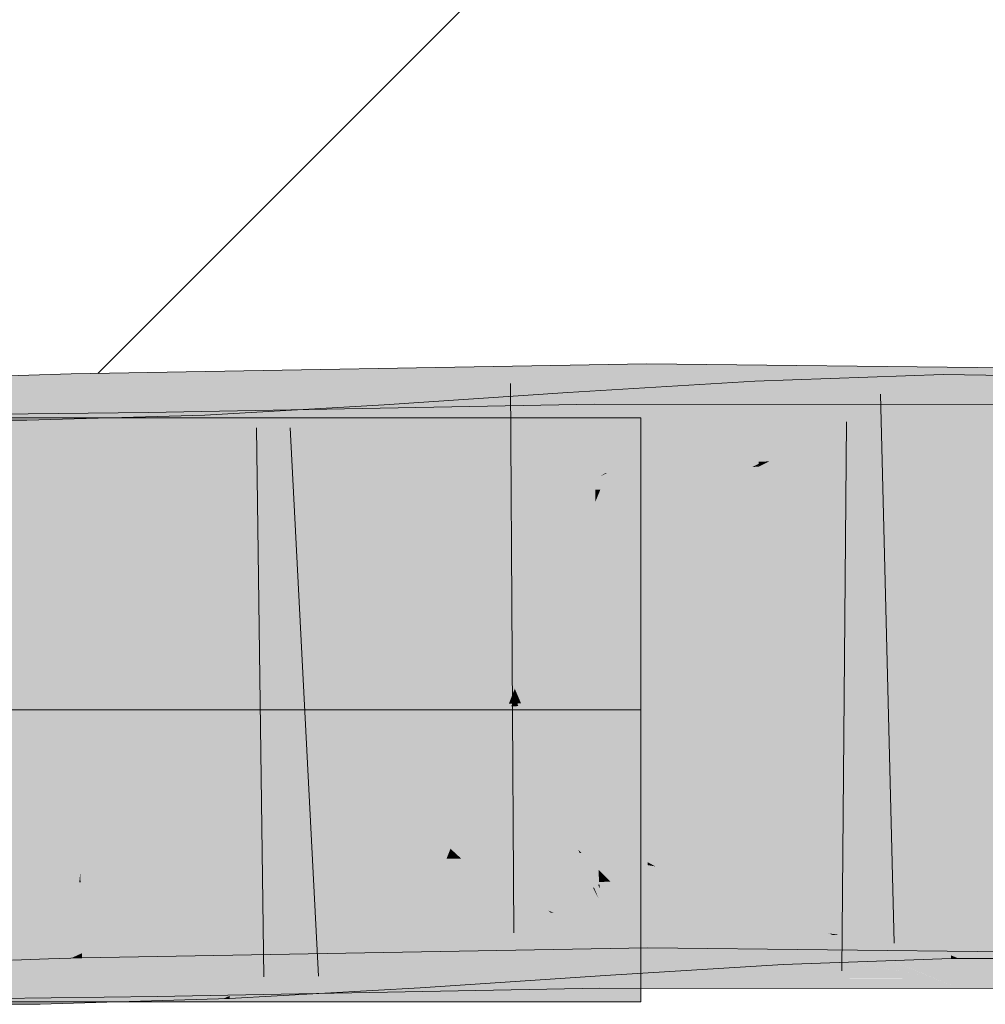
# Model space of a CAD drawing. Extents: x -720 to 300, y 62 to 1107.
# Tile 77 of 250: x 181.207 to 181.621, y 714.474 to 714.895. Entities that reach past the tile are written whole.
import ezdxf
from ezdxf.lldxf.tags import DXFTag

# ---------------------------------------------------------------- set-up
doc = ezdxf.new("R2010")
doc.units = 0
doc.layers.get('0').update_dxf_attribs({"lineweight": 35})
for name, color, linetype, lineweight, true_color in [('E_Detail_Wandschraffur', 7, 'Continuous', 5, 0xc0c0c0), ('E_Leerrohr 25-A06G9FMB8I', 7, 'Continuous', 9, 0xff8000), ('E_Leerrohr 25-Shading', 7, 'Continuous', 9, 0xff8000)]:
    doc.layers.add(name, color=color, linetype=linetype, lineweight=lineweight, true_color=true_color)
tags = doc.linetypes.add('STRICHPUNKT2-A06G9FMC8I', pattern=[12.7, 6.35, -3.175, 0, -3.175]).pattern_tags.tags
tags[10:11] = [DXFTag(74, 4), DXFTag(75, 0), DXFTag(340, '0'), DXFTag(46, 0.0), DXFTag(50, 0.0), DXFTag(44, 0.0), DXFTag(45, 0.0)]
tags[8:9] = [DXFTag(74, 4), DXFTag(75, 0), DXFTag(340, '0'), DXFTag(46, 0.0), DXFTag(50, 0.0), DXFTag(44, 0.0), DXFTag(45, 0.0)]
tags[6:7] = [DXFTag(74, 4), DXFTag(75, 0), DXFTag(340, '0'), DXFTag(46, 0.0), DXFTag(50, 0.0), DXFTag(44, 0.0), DXFTag(45, 0.0)]
tags[4:5] = [DXFTag(74, 4), DXFTag(75, 0), DXFTag(340, '0'), DXFTag(46, 0.0), DXFTag(50, 0.0), DXFTag(44, 0.0), DXFTag(45, 0.0)]

# ---------------------------------------------------------------- blocks, each defined once
blk = doc.blocks.new('Shading-A06G9FDB8I', base_point=(181.43497, 714.58392))
at = {"layer": 'E_Leerrohr 25-Shading', "color": 43, "true_color": 0xd7ab7f}
for points in [[(181.42072, 714.71362), (181.47569, 714.71942), (181.29416, 714.74463), (181.47563, 714.7478)], [(181.54416, 714.74707), (181.47563, 714.7478), (181.47569, 714.71942)], [(181.47569, 714.71942), (181.47569, 714.71478), (181.54416, 714.74707), (181.48239, 714.71472)], [(181.54416, 714.74707), (181.48239, 714.71472), (181.54066, 714.71869), (181.50354, 714.71442)], [(181.54416, 714.74707), (181.54066, 714.71869), (181.60916, 714.74634)], [(181.60916, 714.74634), (181.54066, 714.71869), (181.73407, 714.74493), (181.73373, 714.74103)], [(181.21117, 714.74292), (181.19521, 714.74237), (181.2123, 714.70984), (181.1964, 714.70892)], [(181.22923, 714.74347), (181.21117, 714.74292), (181.22983, 714.71082), (181.2123, 714.70984)], [(181.22923, 714.74347), (181.29416, 714.74463), (181.22923, 714.74347)], [(181.22923, 714.74347), (181.3678, 714.71283), (181.29416, 714.74463), (181.37405, 714.71295)], [(181.3678, 714.71283), (181.22923, 714.74347), (181.30902, 714.71179)], [(181.30582, 714.71307), (181.22923, 714.74347), (181.22983, 714.71082)], [(181.42072, 714.71362), (181.29416, 714.74463), (181.3748, 714.71265)], [(181.54738, 714.71564), (181.60249, 714.74323), (181.52232, 714.73132), (181.54416, 714.74115)], [(181.60252, 714.74048), (181.60249, 714.74323), (181.54738, 714.71564)], [(181.60916, 714.7431), (181.60249, 714.74323), (181.60252, 714.74048)], [(181.6084, 714.7088), (181.69022, 714.74194), (181.60252, 714.74048), (181.60916, 714.7431)], [(181.6869, 714.70831), (181.69022, 714.74194), (181.6084, 714.7088)], [(181.45799, 714.70105), (181.52188, 714.74036), (181.4442, 714.70001), (181.44193, 714.73553)], [(181.52232, 714.73132), (181.52188, 714.74036), (181.45876, 714.70111), (181.45799, 714.70105)], [(181.54416, 714.74115), (181.52188, 714.74036), (181.52232, 714.73132)], [(181.60295, 714.70929), (181.60252, 714.74048), (181.52817, 714.70605), (181.54738, 714.71564)], [(181.54066, 714.71869), (181.64795, 714.71252), (181.73373, 714.74103), (181.73123, 714.71216)], [(181.6084, 714.7088), (181.60252, 714.74048), (181.60297, 714.70886)], [(181.44193, 714.73553), (181.36319, 714.73022), (181.38255, 714.69482), (181.36501, 714.70093)], [(181.4442, 714.70001), (181.44193, 714.73553), (181.38286, 714.69501)], [(181.38255, 714.69257), (181.45364, 714.69391), (181.29416, 714.72754), (181.45331, 714.73053)], [(181.36501, 714.70093), (181.36319, 714.73022), (181.32829, 714.71405), (181.32776, 714.72821)], [(181.45364, 714.69391), (181.45578, 714.69391), (181.45331, 714.73053), (181.54416, 714.73047)], [(181.54416, 714.73047), (181.45578, 714.69391), (181.60916, 714.73041), (181.52078, 714.69385)], [(181.52354, 714.70587), (181.52232, 714.73132), (181.45877, 714.70111)], [(181.52078, 714.69385), (181.6467, 714.69379), (181.60916, 714.73041), (181.64755, 714.73041)], [(181.52579, 714.70593), (181.54738, 714.71564), (181.52354, 714.70587), (181.52232, 714.73132)], [(181.07916, 714.68811), (181.26274, 714.69037), (181.22917, 714.72656), (181.26239, 714.7132)], [(181.07916, 714.68811), (181.22917, 714.72656), (181.07916, 714.72473)], [(181.26239, 714.7132), (181.26218, 714.72699), (181.22917, 714.72656)], [(181.28639, 714.72583), (181.22917, 714.72418), (181.28743, 714.70172)], [(181.26218, 714.72699), (181.38255, 714.69257), (181.29416, 714.72754)], [(181.26218, 714.72699), (181.26239, 714.7132), (181.38255, 714.69257), (181.31755, 714.69141)], [(181.28743, 714.70172), (181.29416, 714.72626), (181.28639, 714.72583)], [(181.28743, 714.70172), (181.32893, 714.69745), (181.29416, 714.72626), (181.32845, 714.71057)], [(181.32776, 714.72821), (181.29416, 714.72626), (181.32829, 714.71405)], [(181.32831, 714.71405), (181.29416, 714.72626), (181.32845, 714.71057)], [(181.19095, 714.72363), (181.19086, 714.68701), (181.21024, 714.72363), (181.21107, 714.68707)], [(181.22917, 714.72418), (181.21024, 714.72363), (181.28796, 714.68927), (181.21107, 714.68707)], [(181.22917, 714.72418), (181.28796, 714.68927), (181.28743, 714.70172)], [(181.46432, 714.71454), (181.47569, 714.71942), (181.42072, 714.71362)], [(181.47569, 714.71478), (181.47569, 714.71942), (181.46434, 714.71454)], [(181.52916, 714.71405), (181.54066, 714.71869), (181.50354, 714.71442)], [(181.64795, 714.71252), (181.54066, 714.71869), (181.52916, 714.71405)], [(181.31755, 714.70844), (181.30582, 714.71307), (181.2299, 714.70691), (181.22983, 714.71082)], [(181.26239, 714.7132), (181.26274, 714.69037), (181.31755, 714.69141)], [(181.31755, 714.70844), (181.38255, 714.70953), (181.30902, 714.71179), (181.3678, 714.71283)], [(181.36501, 714.70093), (181.32831, 714.71405), (181.36546, 714.69366), (181.32845, 714.71057)], [(181.3678, 714.71283), (181.38255, 714.70953), (181.37405, 714.71295)], [(181.38255, 714.70953), (181.42072, 714.71362), (181.3748, 714.71265)], [(181.45578, 714.71082), (181.46432, 714.71454), (181.38255, 714.70953), (181.42072, 714.71362)], [(181.45578, 714.71082), (181.47571, 714.71118), (181.46434, 714.71454), (181.47569, 714.71478)], [(181.47569, 714.71478), (181.47571, 714.71118), (181.48239, 714.71472)], [(181.48239, 714.71472), (181.47571, 714.71118), (181.50354, 714.71442)], [(181.52078, 714.71069), (181.52916, 714.71405), (181.47571, 714.71118), (181.50354, 714.71442)], [(181.5264, 714.71295), (181.52078, 714.71069), (181.61946, 714.71259), (181.61955, 714.70959)], [(181.54738, 714.71564), (181.52579, 714.70593), (181.52817, 714.70605)], [(181.5264, 714.71295), (181.64795, 714.71252), (181.52916, 714.71405)], [(181.61955, 714.70959), (181.76331, 714.70801), (181.61946, 714.71259), (181.76343, 714.7121)], [(181.1964, 714.70892), (181.19652, 714.70575), (181.2123, 714.70984), (181.2124, 714.7063)], [(181.2123, 714.70984), (181.2124, 714.7063), (181.22983, 714.71082), (181.2299, 714.70691)], [(181.32893, 714.69745), (181.36546, 714.69366), (181.32845, 714.71057)], [(181.52365, 714.7038), (181.603, 714.7066), (181.52563, 714.70477), (181.60297, 714.70886)], [(181.52563, 714.70477), (181.60297, 714.70886), (181.52817, 714.70605), (181.60295, 714.70929)], [(181.603, 714.7066), (181.6084, 714.7088), (181.60297, 714.70886)], [(181.68663, 714.70557), (181.6869, 714.70831), (181.603, 714.7066), (181.6084, 714.7088)], [(181.52359, 714.70496), (181.52354, 714.70587), (181.45578, 714.69965), (181.45877, 714.70111)], [(181.52359, 714.70496), (181.45578, 714.69965), (181.52078, 714.70361)], [(181.52078, 714.70361), (181.52365, 714.7038), (181.52359, 714.70496)], [(181.52359, 714.70496), (181.52579, 714.70593), (181.52354, 714.70587)], [(181.52579, 714.70593), (181.52359, 714.70496), (181.52563, 714.70477), (181.52361, 714.70465)], [(181.52361, 714.70465), (181.52365, 714.7038), (181.52563, 714.70477)], [(181.52579, 714.70593), (181.52563, 714.70477), (181.52817, 714.70605)], [(181.31755, 714.69092), (181.32915, 714.69159), (181.28743, 714.70172), (181.32893, 714.69745)], [(181.28743, 714.70172), (181.28796, 714.68927), (181.31755, 714.69092)], [(181.36501, 714.70093), (181.36546, 714.69366), (181.38255, 714.69482)], [(181.44426, 714.69897), (181.4442, 714.70001), (181.38255, 714.69482), (181.38286, 714.69501)], [(181.45578, 714.69965), (181.45799, 714.70105), (181.44426, 714.69897), (181.4442, 714.70001)], [(181.45799, 714.70105), (181.45578, 714.69965), (181.45876, 714.70111)], [(181.32915, 714.69159), (181.36546, 714.69366), (181.32893, 714.69745)], [(181.31339, 714.52985), (181.31755, 714.53162), (181.23318, 714.5293), (181.23317, 714.53015)], [(181.26959, 714.50793), (181.32913, 714.5097), (181.31755, 714.53162), (181.38255, 714.53278)], [(181.26959, 714.50793), (181.31755, 714.53162), (181.27472, 714.51312)], [(181.32913, 714.5097), (181.43449, 714.51288), (181.38255, 714.53278), (181.43367, 714.51367)], [(181.41359, 714.53333), (181.38255, 714.53278), (181.41667, 714.53027)], [(181.41667, 714.53027), (181.38255, 714.53278), (181.43367, 714.51367)], [(181.45578, 714.53406), (181.41359, 714.53333), (181.4761, 714.526), (181.44789, 714.52802)], [(181.44789, 714.52802), (181.41359, 714.53333), (181.41667, 714.53027)], [(181.45578, 714.53406), (181.4761, 714.526), (181.46915, 714.5343), (181.47609, 714.5332)], [(181.47609, 714.5332), (181.47609, 714.53442), (181.46915, 714.5343)], [(181.47934, 714.53265), (181.47609, 714.53442), (181.47609, 714.5332)], [(181.52745, 714.52386), (181.52078, 714.53394), (181.47934, 714.53265), (181.47609, 714.53442)], [(181.50534, 714.51837), (181.47934, 714.53265), (181.4761, 714.526), (181.47609, 714.5332)], [(181.53462, 714.513), (181.52745, 714.52386), (181.50534, 714.51837), (181.47934, 714.53265)], [(181.55727, 714.51843), (181.52078, 714.53394), (181.52745, 714.52386)], [(181.59015, 714.50446), (181.7579, 714.53131), (181.52078, 714.53394)], [(181.75679, 714.49475), (181.7579, 714.53131), (181.60916, 714.49634), (181.59015, 714.50446)], [(181.21838, 714.52893), (181.21835, 714.52966), (181.20288, 714.5285), (181.20285, 714.52911)], [(181.20299, 714.52551), (181.21849, 714.5257), (181.20288, 714.5285), (181.21838, 714.52893)], [(181.23308, 714.5293), (181.23317, 714.53015), (181.21838, 714.52893), (181.21835, 714.52966)], [(181.21849, 714.5257), (181.2327, 714.52576), (181.21838, 714.52893), (181.23308, 714.5293)], [(181.2327, 714.52576), (181.23325, 714.52582), (181.23308, 714.5293), (181.23318, 714.5293)], [(181.23318, 714.5293), (181.23317, 714.53015), (181.23308, 714.5293)], [(181.23325, 714.52582), (181.30232, 714.52502), (181.23318, 714.5293), (181.31339, 714.52985)], [(181.47614, 714.5141), (181.44789, 714.52802), (181.43367, 714.51367), (181.41667, 714.53027)], [(181.44789, 714.52802), (181.47614, 714.5141), (181.47612, 714.52368)], [(181.4761, 714.526), (181.44789, 714.52802), (181.47612, 714.52368)], [(181.53244, 714.5224), (181.53221, 714.52722), (181.52078, 714.52655)], [(181.57077, 714.50787), (181.60544, 714.52985), (181.53244, 714.5224), (181.53221, 714.52722)], [(181.60591, 714.49457), (181.60544, 714.52985), (181.57077, 714.50787)], [(181.66937, 714.5296), (181.60544, 714.52985), (181.60916, 714.49323), (181.60591, 714.49457)], [(181.66937, 714.5296), (181.60916, 714.49323), (181.66579, 714.49316)], [(181.21916, 714.50598), (181.21849, 714.5257), (181.20372, 714.50507), (181.20299, 714.52551)], [(181.21916, 714.50598), (181.23061, 714.50665), (181.21849, 714.5257), (181.2327, 714.52576)], [(181.23061, 714.50665), (181.2336, 714.50684), (181.2327, 714.52576), (181.23325, 714.52582)], [(181.2336, 714.50684), (181.26212, 714.50769), (181.23325, 714.52582), (181.30232, 714.52502)], [(181.46916, 714.52338), (181.45578, 714.52258), (181.47693, 714.52252)], [(181.52078, 714.52655), (181.46916, 714.52338), (181.53244, 714.5224), (181.47693, 714.52252)], [(181.48557, 714.52197), (181.4761, 714.526), (181.47612, 714.52368)], [(181.50534, 714.51837), (181.4761, 714.526), (181.48557, 714.52197)], [(181.47612, 714.52368), (181.47614, 714.5141), (181.48065, 714.52289), (181.48956, 714.51385)], [(181.48956, 714.51385), (181.50533, 714.51355), (181.48065, 714.52289), (181.48557, 714.52197)], [(181.57156, 714.51233), (181.55727, 714.51843), (181.53462, 714.513), (181.52745, 714.52386)], [(181.37656, 714.51477), (181.41365, 714.51971), (181.38255, 714.51764)], [(181.41365, 714.51971), (181.37656, 714.51477), (181.4272, 714.50708), (181.38852, 714.48602)], [(181.44447, 714.51654), (181.45557, 714.52258), (181.41365, 714.51971)], [(181.41365, 714.51971), (181.4272, 714.50708), (181.44447, 714.51654)], [(181.45604, 714.51532), (181.45557, 714.52258), (181.44447, 714.51654)], [(181.48013, 714.51263), (181.45578, 714.52258), (181.45604, 714.51532), (181.45557, 714.52258)], [(181.48555, 714.51202), (181.45578, 714.52258), (181.48013, 714.51263)], [(181.5332, 714.50671), (181.45578, 714.52258), (181.48555, 714.51202)], [(181.5332, 714.50671), (181.53273, 714.5163), (181.45578, 714.52258), (181.47693, 714.52252)], [(181.53273, 714.5163), (181.53244, 714.5224), (181.47693, 714.52252)], [(181.48557, 714.52197), (181.50533, 714.51355), (181.50534, 714.51837), (181.51437, 714.51343)], [(181.54231, 714.51501), (181.53244, 714.5224), (181.53273, 714.5163)], [(181.53244, 714.5224), (181.54231, 714.51501), (181.55727, 714.513)], [(181.26547, 714.51361), (181.26579, 714.49219), (181.31755, 714.51459)], [(181.29909, 714.47968), (181.38255, 714.51581), (181.26588, 714.487), (181.27223, 714.49347)], [(181.31755, 714.51459), (181.27477, 714.49603), (181.38255, 714.51581), (181.27223, 714.49347)], [(181.2959, 714.50366), (181.33582, 714.50916), (181.31755, 714.51392), (181.3356, 714.51489)], [(181.41367, 714.51636), (181.38255, 714.51581), (181.44644, 714.48431), (181.29909, 714.47968)], [(181.33582, 714.50916), (181.37656, 714.51477), (181.3356, 714.51489), (181.3764, 714.51721)], [(181.3363, 714.49579), (181.37656, 714.51477), (181.33582, 714.50916)], [(181.37842, 714.48486), (181.37656, 714.51477), (181.33687, 714.48083), (181.3363, 714.49579)], [(181.38255, 714.51764), (181.3764, 714.51721), (181.37656, 714.51477)], [(181.38852, 714.48602), (181.37656, 714.51477), (181.37842, 714.48486)], [(181.45523, 714.51715), (181.41367, 714.51636), (181.45529, 714.51001)], [(181.45552, 714.48462), (181.41367, 714.51636), (181.44644, 714.48431)], [(181.41367, 714.51636), (181.45552, 714.48462), (181.45529, 714.51001)], [(181.44447, 714.51654), (181.4272, 714.50708), (181.4574, 714.49396), (181.44308, 714.49231)], [(181.44447, 714.51654), (181.4574, 714.49396), (181.45604, 714.51532)], [(181.45578, 714.51715), (181.45523, 714.51715), (181.48552, 714.50482), (181.45529, 714.51001)], [(181.48552, 714.50482), (181.46918, 714.51709), (181.45578, 714.51715)], [(181.45604, 714.51532), (181.4574, 714.49396), (181.48094, 714.51227), (181.49615, 714.49799)], [(181.45604, 714.51532), (181.48094, 714.51227), (181.48013, 714.51263)], [(181.48552, 714.50482), (181.59642, 714.48572), (181.46918, 714.51709), (181.55725, 714.50195)], [(181.55725, 714.50195), (181.52078, 714.51709), (181.46918, 714.51709)], [(181.50534, 714.51837), (181.51437, 714.51343), (181.53462, 714.513)], [(181.60916, 714.48047), (181.64177, 714.48047), (181.52078, 714.51709), (181.64261, 714.51703)], [(181.5332, 714.50671), (181.55792, 714.50342), (181.53273, 714.5163), (181.54231, 714.51501)], [(181.54231, 714.51501), (181.57077, 714.50787), (181.55727, 714.513)], [(181.54231, 714.51501), (181.55792, 714.50342), (181.57077, 714.50787), (181.5643, 714.50378)], [(181.26547, 714.51361), (181.07916, 714.47473), (181.26579, 714.49219), (181.23235, 714.47791)], [(181.07916, 714.47473), (181.26547, 714.51361), (181.07916, 714.51135)], [(181.19048, 714.51025), (181.19038, 714.47363), (181.21513, 714.51031), (181.21597, 714.47369)], [(181.29518, 714.50336), (181.29552, 714.51263), (181.21597, 714.47369), (181.21513, 714.51031)], [(181.26212, 714.50769), (181.26959, 714.50793), (181.27472, 714.51312)], [(181.29416, 714.49457), (181.47617, 714.4978), (181.32913, 714.5097), (181.43573, 714.51288)], [(181.2959, 714.50366), (181.29552, 714.51263), (181.29518, 714.50336)], [(181.31755, 714.51392), (181.29552, 714.51263), (181.2959, 714.50366)], [(181.47614, 714.5141), (181.43367, 714.51367), (181.43573, 714.51288)], [(181.43449, 714.51288), (181.43573, 714.51288), (181.43367, 714.51367)], [(181.43573, 714.51288), (181.47617, 714.4978), (181.47614, 714.5141)], [(181.48065, 714.50562), (181.45529, 714.51001), (181.50174, 714.48456), (181.45552, 714.48462)], [(181.54416, 714.49707), (181.50533, 714.51355), (181.47617, 714.4978), (181.47614, 714.5141)], [(181.51193, 714.49963), (181.51855, 714.50031), (181.48013, 714.51263), (181.48555, 714.51202)], [(181.49615, 714.49799), (181.51193, 714.49963), (181.48094, 714.51227)], [(181.48555, 714.51202), (181.51855, 714.50031), (181.5332, 714.50671), (181.53343, 714.50189)], [(181.50533, 714.51355), (181.54416, 714.49707), (181.51437, 714.51343)], [(181.51437, 714.51343), (181.54416, 714.49707), (181.57156, 714.51233), (181.59015, 714.50446)], [(181.20372, 714.50507), (181.20416, 714.49249), (181.21916, 714.50598), (181.21959, 714.49304)], [(181.22917, 714.49335), (181.23061, 714.50665), (181.21959, 714.49304), (181.21916, 714.50598)], [(181.23381, 714.49548), (181.2336, 714.50684), (181.22917, 714.49335), (181.23061, 714.50665)], [(181.23381, 714.49548), (181.26212, 714.50769), (181.2336, 714.50684)], [(181.23381, 714.49548), (181.29416, 714.49457), (181.26212, 714.50769), (181.32913, 714.5097)], [(181.29704, 714.47723), (181.3363, 714.49579), (181.2959, 714.50366), (181.33582, 714.50916)], [(181.4272, 714.50708), (181.38852, 714.48602), (181.44308, 714.49231)], [(181.5332, 714.50671), (181.53343, 714.50189), (181.55347, 714.50397), (181.55547, 714.50323)], [(181.57919, 714.5047), (181.57077, 714.50787), (181.5643, 714.50378)], [(181.29518, 714.50336), (181.21597, 714.47369), (181.22917, 714.47412)], [(181.25591, 714.47485), (181.29416, 714.47595), (181.27477, 714.49432), (181.29518, 714.50336)], [(181.29704, 714.47723), (181.2959, 714.50366), (181.29416, 714.47595), (181.29518, 714.50336)], [(181.48552, 714.50482), (181.48065, 714.50562), (181.53433, 714.48456), (181.50174, 714.48456)], [(181.53433, 714.48456), (181.57416, 714.48456), (181.48552, 714.50482), (181.55344, 714.4931)], [(181.51855, 714.50031), (181.53377, 714.49493), (181.53343, 714.50189)], [(181.53377, 714.49493), (181.54416, 714.49103), (181.53343, 714.50189), (181.5643, 714.50378)], [(181.54416, 714.49103), (181.57919, 714.5047), (181.5643, 714.50378)], [(181.54416, 714.49103), (181.60594, 714.49323), (181.57919, 714.5047), (181.60591, 714.49457)], [(181.59015, 714.50446), (181.54416, 714.49707), (181.60916, 714.49634)], [(181.55547, 714.50323), (181.55792, 714.50342), (181.55347, 714.50397)], [(181.53398, 714.49066), (181.51193, 714.49963), (181.45792, 714.48602), (181.4574, 714.49396)], [(181.53377, 714.49493), (181.51855, 714.50031), (181.53398, 714.49066), (181.51193, 714.49963)], [(181.22917, 714.49335), (181.23386, 714.49353), (181.23381, 714.49548)], [(181.22917, 714.47412), (181.25591, 714.47485), (181.27477, 714.49432)], [(181.29416, 714.49457), (181.23381, 714.49548), (181.23386, 714.49353)], [(181.27477, 714.49603), (181.26579, 714.49219), (181.27223, 714.49347)], [(181.27223, 714.49347), (181.26579, 714.49219), (181.26588, 714.487)], [(181.3363, 714.49579), (181.29704, 714.47723), (181.33687, 714.48083), (181.29704, 714.47699)], [(181.45792, 714.48602), (181.4574, 714.49396), (181.37868, 714.48065), (181.38852, 714.48602)], [(181.53377, 714.49493), (181.53398, 714.49066), (181.54416, 714.49103)], [(181.60591, 714.49457), (181.60594, 714.49323), (181.60916, 714.49323)], [(181.26588, 714.487), (181.26579, 714.49219), (181.25743, 714.47845), (181.23235, 714.47791)], [(181.57416, 714.48456), (181.59938, 714.4845), (181.55344, 714.4931), (181.59642, 714.48572)], [(181.26601, 714.47864), (181.26588, 714.487), (181.25743, 714.47845)], [(181.29909, 714.47968), (181.26588, 714.487), (181.26601, 714.47864)], [(181.29704, 714.47699), (181.29709, 714.47607), (181.37842, 714.48486), (181.37868, 714.48065)], [(181.37868, 714.48065), (181.38852, 714.48602), (181.37842, 714.48486)], [(181.33685, 714.48083), (181.29909, 714.47968), (181.33694, 714.47833), (181.29416, 714.47754)], [(181.45552, 714.48462), (181.33685, 714.48083), (181.45557, 714.48053), (181.33694, 714.47833)], [(181.45552, 714.48462), (181.45557, 714.48053), (181.53433, 714.48456), (181.54416, 714.48047)], [(181.53433, 714.48456), (181.54416, 714.48047), (181.59938, 714.4845), (181.60916, 714.48047)], [(181.07916, 714.47473), (181.22917, 714.47656), (181.23235, 714.47791)], [(181.23235, 714.47791), (181.22917, 714.47656), (181.26601, 714.47864), (181.26604, 714.47699)], [(181.26601, 714.47864), (181.26604, 714.47699), (181.29909, 714.47968), (181.29416, 714.47754)], [(181.29416, 714.47595), (181.29709, 714.47607), (181.29704, 714.47723)]]:
    blk.add_solid(points, dxfattribs=at)
at = {"layer": 'E_Leerrohr 25-Shading', "color": 31, "true_color": 0xecb67f}
for points in [[(181.07916, 714.72473), (181.07916, 714.59973), (181.22917, 714.72473), (181.35417, 714.59973)], [(181.07916, 714.72473), (181.07916, 714.59973), (181.22917, 714.72473), (181.35417, 714.59973)], [(181.07916, 714.72473), (181.07916, 714.59973), (181.22917, 714.72473), (181.35417, 714.59973)], [(181.07916, 714.72473), (181.07916, 714.59973), (181.22917, 714.72473), (181.35417, 714.59973)], [(181.35417, 714.59973), (181.41916, 714.59973), (181.22917, 714.72473), (181.29416, 714.72473)], [(181.35417, 714.59973), (181.41916, 714.59973), (181.22917, 714.72473), (181.29416, 714.72473)], [(181.35417, 714.59973), (181.41916, 714.59973), (181.22917, 714.72473), (181.29416, 714.72473)], [(181.35417, 714.59973), (181.41916, 714.59973), (181.22917, 714.72473), (181.29416, 714.72473)], [(181.29416, 714.72473), (181.41916, 714.59973), (181.47316, 714.72473), (181.47316, 714.65375)], [(181.29416, 714.72473), (181.41916, 714.59973), (181.47316, 714.72473), (181.47316, 714.65375)], [(181.29416, 714.72473), (181.41916, 714.59973), (181.47316, 714.72473), (181.47316, 714.65375)], [(181.29416, 714.72473), (181.41916, 714.59973), (181.47316, 714.72473), (181.47316, 714.65375)], [(181.41916, 714.59973), (181.47316, 714.59973), (181.47316, 714.65375)], [(181.41916, 714.59973), (181.47316, 714.59973), (181.47316, 714.65375)], [(181.41916, 714.59973), (181.47316, 714.59973), (181.47316, 714.65375)], [(181.41916, 714.59973), (181.47316, 714.59973), (181.47316, 714.65375)], [(181.07916, 714.59973), (181.07916, 714.47473), (181.35417, 714.59973), (181.22917, 714.47473)], [(181.07916, 714.59973), (181.07916, 714.47473), (181.35417, 714.59973), (181.22917, 714.47473)], [(181.07916, 714.59973), (181.07916, 714.47473), (181.35417, 714.59973), (181.22917, 714.47473)], [(181.07916, 714.59973), (181.07916, 714.47473), (181.35417, 714.59973), (181.22917, 714.47473)], [(181.22917, 714.47473), (181.29416, 714.47473), (181.35417, 714.59973), (181.41916, 714.59973)], [(181.22917, 714.47473), (181.29416, 714.47473), (181.35417, 714.59973), (181.41916, 714.59973)], [(181.22917, 714.47473), (181.29416, 714.47473), (181.35417, 714.59973), (181.41916, 714.59973)], [(181.22917, 714.47473), (181.29416, 714.47473), (181.35417, 714.59973), (181.41916, 714.59973)], [(181.41916, 714.59973), (181.29416, 714.47473), (181.47316, 714.54572), (181.47316, 714.47473)], [(181.41916, 714.59973), (181.29416, 714.47473), (181.47316, 714.54572), (181.47316, 714.47473)], [(181.41916, 714.59973), (181.29416, 714.47473), (181.47316, 714.54572), (181.47316, 714.47473)], [(181.41916, 714.59973), (181.29416, 714.47473), (181.47316, 714.54572), (181.47316, 714.47473)], [(181.41916, 714.59973), (181.47316, 714.54572), (181.47316, 714.59973)], [(181.41916, 714.59973), (181.47316, 714.54572), (181.47316, 714.59973)], [(181.41916, 714.59973), (181.47316, 714.54572), (181.47316, 714.59973)], [(181.41916, 714.59973), (181.47316, 714.54572), (181.47316, 714.59973)]]:
    blk.add_solid(points, dxfattribs=at)
at = {"layer": 'E_Leerrohr 25-Shading', "color": 31, "true_color": 0xfabd7f}
for points in [[(181.31755, 714.70844), (181.2299, 714.70691), (181.35417, 714.62067), (181.23154, 714.61853)], [(181.41916, 714.62183), (181.38255, 714.70953), (181.35417, 714.62067), (181.31755, 714.70844)], [(181.45578, 714.71082), (181.38255, 714.70953), (181.41916, 714.62183)], [(181.47589, 714.6228), (181.47571, 714.71118), (181.41916, 714.62183), (181.45578, 714.71082)], [(181.52078, 714.71069), (181.47571, 714.71118), (181.48416, 714.62274), (181.47589, 714.6228)], [(181.76161, 714.65247), (181.76331, 714.70801), (181.48416, 714.62274), (181.52078, 714.71069)], [(181.19652, 714.70575), (181.19968, 714.61743), (181.2124, 714.7063), (181.21538, 714.61798)], [(181.2124, 714.7063), (181.21538, 714.61798), (181.2299, 714.70691), (181.23154, 714.61853)], [(181.603, 714.7066), (181.52365, 714.7038), (181.60419, 714.61981), (181.52777, 714.61884)], [(181.68663, 714.70557), (181.603, 714.7066), (181.67834, 714.62109), (181.6042, 714.6192)], [(181.45578, 714.69965), (181.44426, 714.69897), (181.4458, 714.67493)], [(181.4458, 714.67493), (181.44952, 714.61694), (181.45578, 714.69965), (181.45032, 714.61694)], [(181.45578, 714.69965), (181.45032, 714.61694), (181.51794, 714.69659), (181.45491, 714.61707)], [(181.45578, 714.69965), (181.51794, 714.69659), (181.52078, 714.70361)], [(181.52777, 714.61884), (181.52365, 714.7038), (181.48618, 714.61786), (181.51794, 714.69659)], [(181.51794, 714.69659), (181.52365, 714.7038), (181.52078, 714.70361)], [(181.42184, 714.61536), (181.4458, 714.67493), (181.38255, 714.69482), (181.44426, 714.69897)], [(181.48618, 714.61786), (181.51794, 714.69659), (181.45491, 714.61707)], [(181.26274, 714.69037), (181.26411, 714.60199), (181.31755, 714.69141), (181.35417, 714.60364)], [(181.36546, 714.69366), (181.31755, 714.69092), (181.37094, 714.60547), (181.35417, 714.60449)], [(181.35417, 714.60364), (181.41916, 714.60486), (181.31755, 714.69141), (181.38255, 714.69257)], [(181.41643, 714.61511), (181.38255, 714.69482), (181.37045, 714.61316), (181.36546, 714.69366)], [(181.42184, 714.61536), (181.38255, 714.69482), (181.41643, 714.61511)], [(181.38255, 714.69257), (181.41916, 714.60486), (181.45364, 714.69391), (181.45369, 714.68884)], [(181.45578, 714.69391), (181.45364, 714.69391), (181.45369, 714.68884)], [(181.45444, 714.60553), (181.45578, 714.69391), (181.45369, 714.68884)], [(181.45578, 714.69391), (181.45444, 714.60553), (181.52078, 714.69385), (181.48416, 714.60547)], [(181.48416, 714.60547), (181.64465, 714.60541), (181.52078, 714.69385), (181.6467, 714.69379)], [(181.26411, 714.60199), (181.26274, 714.69037), (181.07916, 714.59973), (181.07916, 714.68811)], [(181.19086, 714.68701), (181.19067, 714.59863), (181.21107, 714.68707), (181.2131, 714.59869)], [(181.21107, 714.68707), (181.2131, 714.59869), (181.28796, 714.68927), (181.29175, 714.60095)], [(181.31755, 714.69092), (181.28796, 714.68927), (181.35417, 714.60449), (181.29175, 714.60095)], [(181.41916, 714.60486), (181.45444, 714.60553), (181.45369, 714.68884)], [(181.44952, 714.61694), (181.4458, 714.67493), (181.42216, 714.61615)], [(181.76161, 714.65247), (181.48416, 714.62274), (181.72815, 714.62)], [(181.35065, 714.61212), (181.35417, 714.62067), (181.23169, 714.60992), (181.23154, 714.61853)], [(181.41565, 714.61328), (181.41916, 714.62183), (181.35065, 714.61212), (181.35417, 714.62067)], [(181.42255, 714.61371), (181.41916, 714.62183), (181.4158, 714.61365)], [(181.47592, 714.61414), (181.47589, 714.6228), (181.42255, 714.61371), (181.41916, 714.62183)], [(181.48772, 714.61407), (181.48416, 714.62274), (181.47592, 714.61414), (181.47589, 714.6228)], [(181.50029, 714.61731), (181.48416, 714.62274), (181.48622, 714.61774)], [(181.62161, 714.62122), (181.48416, 714.62274), (181.62181, 714.61383), (181.50029, 714.61731)], [(181.52777, 714.61884), (181.52792, 714.61548), (181.60419, 714.61981), (181.60422, 714.61823)], [(181.62161, 714.61963), (181.6042, 714.6192), (181.67801, 714.61755), (181.60422, 714.61823)], [(181.21567, 714.60956), (181.21538, 714.61798), (181.19998, 714.60913), (181.19968, 714.61743)], [(181.23169, 714.60992), (181.23154, 714.61853), (181.21567, 714.60956), (181.21538, 714.61798)], [(181.41916, 714.6087), (181.42184, 714.61536), (181.41643, 714.61511)], [(181.41916, 714.6087), (181.44992, 714.61078), (181.42216, 714.61615), (181.44952, 714.61694)], [(181.44952, 714.61694), (181.44992, 714.61078), (181.45032, 714.61694)], [(181.48416, 714.61285), (181.48618, 714.61786), (181.44992, 714.61078), (181.45491, 714.61707)], [(181.45032, 714.61694), (181.44992, 714.61078), (181.45491, 714.61707)], [(181.48416, 714.61285), (181.52792, 714.61548), (181.48618, 714.61786), (181.52777, 714.61884)], [(181.52805, 714.61316), (181.52792, 714.61548), (181.48416, 714.61285)], [(181.48622, 714.61774), (181.48772, 714.61407), (181.50029, 714.61731), (181.51041, 714.61395)], [(181.6452, 714.61316), (181.50029, 714.61731), (181.51041, 714.61395)], [(181.60422, 714.61823), (181.52792, 714.61548), (181.60429, 714.61279), (181.52805, 714.61316)], [(181.67801, 714.61755), (181.60422, 714.61823), (181.67734, 714.61078), (181.60429, 714.61279)], [(181.23178, 714.60522), (181.34807, 714.60583), (181.23169, 714.60992), (181.35065, 714.61212)], [(181.34807, 714.60583), (181.41273, 714.60614), (181.35065, 714.61212), (181.41565, 714.61328)], [(181.41916, 714.6087), (181.41643, 714.61511), (181.37094, 714.60547), (181.37045, 714.61316)], [(181.41273, 714.60614), (181.42566, 714.6062), (181.4158, 714.61365), (181.42255, 714.61371)], [(181.42566, 714.6062), (181.47594, 714.60651), (181.42255, 714.61371), (181.47592, 714.61414)], [(181.4857, 714.60919), (181.48416, 714.61285), (181.45009, 714.60815), (181.44992, 714.61078)], [(181.47594, 714.60651), (181.49088, 714.60645), (181.47592, 714.61414), (181.48772, 714.61407)], [(181.52817, 714.61047), (181.52805, 714.61316), (181.4857, 714.60919), (181.48416, 714.61285)], [(181.51041, 714.61395), (181.48772, 714.61407), (181.7579, 714.53131), (181.51624, 714.54492)], [(181.73735, 714.61053), (181.6452, 714.61316), (181.7579, 714.53131), (181.51041, 714.61395)], [(181.60429, 714.61279), (181.52805, 714.61316), (181.60429, 714.61182), (181.52817, 714.61047)], [(181.60429, 714.61182), (181.52817, 714.61047), (181.60529, 714.54059), (181.53133, 714.54547)], [(181.67734, 714.61078), (181.60429, 714.61279), (181.67007, 714.5368), (181.60529, 714.54059)], [(181.21582, 714.6051), (181.21567, 714.60956), (181.20013, 714.60492), (181.19998, 714.60913)], [(181.23178, 714.60522), (181.23169, 714.60992), (181.21582, 714.6051), (181.21567, 714.60956)], [(181.41838, 714.60675), (181.41916, 714.6087), (181.37099, 714.60468), (181.37094, 714.60547)], [(181.4166, 714.60229), (181.42184, 714.60242), (181.41852, 714.60712), (181.41983, 714.60712)], [(181.41983, 714.60712), (181.41916, 714.6087), (181.41852, 714.60712)], [(181.44992, 714.61078), (181.41916, 714.6087), (181.45009, 714.60815), (181.41983, 714.60712)], [(181.41983, 714.60712), (181.42184, 714.60242), (181.45009, 714.60815), (181.45041, 714.60297)], [(181.45041, 714.60297), (181.48807, 714.60364), (181.45009, 714.60815), (181.4857, 714.60919)], [(181.4857, 714.60919), (181.51216, 714.54681), (181.52817, 714.61047), (181.53133, 714.54547)], [(181.21582, 714.6051), (181.20013, 714.60492), (181.21643, 714.58679), (181.20078, 714.58722)], [(181.23178, 714.60522), (181.21582, 714.6051), (181.23213, 714.58643), (181.21643, 714.58679)], [(181.33954, 714.58508), (181.34807, 714.60583), (181.23213, 714.58643), (181.23178, 714.60522)], [(181.35417, 714.60364), (181.26411, 714.60199), (181.35303, 714.60089), (181.26413, 714.6004)], [(181.3528, 714.60107), (181.35417, 714.60449), (181.29178, 714.6001), (181.29175, 714.60095)], [(181.34807, 714.60583), (181.33954, 714.58508), (181.41273, 714.60614), (181.40375, 714.58429)], [(181.37119, 714.60138), (181.37094, 714.60547), (181.3528, 714.60107), (181.35417, 714.60449)], [(181.35417, 714.60364), (181.35303, 714.60089), (181.41916, 714.60486), (181.41766, 714.6012)], [(181.37119, 714.60138), (181.4166, 714.60229), (181.37099, 714.60468), (181.41838, 714.60675)], [(181.43497, 714.58392), (181.42566, 714.6062), (181.40375, 714.58429), (181.41273, 714.60614)], [(181.42067, 714.60126), (181.41916, 714.60486), (181.41766, 714.6012)], [(181.45444, 714.60553), (181.41916, 714.60486), (181.45447, 714.60144), (181.42067, 714.60126)], [(181.45041, 714.60297), (181.42184, 714.60242), (181.45113, 714.59192), (181.4258, 714.59308)], [(181.42566, 714.6062), (181.43497, 714.58392), (181.47594, 714.60651), (181.47598, 714.58344)], [(181.49382, 714.59009), (181.48807, 714.60364), (181.45113, 714.59192), (181.45041, 714.60297)], [(181.45444, 714.60553), (181.45447, 714.60144), (181.48416, 714.60547), (181.48586, 714.60144)], [(181.50029, 714.58362), (181.49088, 714.60645), (181.47598, 714.58344), (181.47594, 714.60651)], [(181.48416, 714.60547), (181.50758, 714.54895), (181.64465, 714.60541), (181.64316, 714.54102)], [(181.26413, 714.6004), (181.26411, 714.60199), (181.07916, 714.59973)], [(181.07916, 714.51135), (181.26547, 714.51361), (181.07916, 714.59973), (181.26413, 714.6004)], [(181.2131, 714.59869), (181.19067, 714.59863), (181.21506, 714.51318), (181.19048, 714.51263)], [(181.29175, 714.60095), (181.2131, 714.59869), (181.29544, 714.51447), (181.21506, 714.51318)], [(181.35303, 714.60089), (181.26413, 714.6004), (181.35143, 714.59698), (181.26416, 714.59814)], [(181.35094, 714.5965), (181.3528, 714.60107), (181.29182, 714.59888), (181.29178, 714.6001)], [(181.29182, 714.59888), (181.29544, 714.51447), (181.35094, 714.5965), (181.31789, 714.51471)], [(181.37154, 714.5957), (181.37119, 714.60138), (181.35094, 714.5965), (181.3528, 714.60107)], [(181.41766, 714.6012), (181.35303, 714.60089), (181.41559, 714.59613), (181.35143, 714.59698)], [(181.41313, 714.59369), (181.4166, 714.60229), (181.37154, 714.5957), (181.37119, 714.60138)], [(181.4166, 714.60229), (181.41313, 714.59369), (181.42184, 714.60242), (181.41771, 714.59351)], [(181.42284, 714.59607), (181.42067, 714.60126), (181.41559, 714.59613), (181.41766, 714.6012)], [(181.42184, 714.60242), (181.41771, 714.59351), (181.4258, 714.59308)], [(181.45447, 714.60144), (181.42067, 714.60126), (181.45453, 714.59564), (181.42284, 714.59607)], [(181.48586, 714.60144), (181.45447, 714.60144), (181.48824, 714.59564), (181.45453, 714.59564)], [(181.26416, 714.59814), (181.26547, 714.51361), (181.35143, 714.59698), (181.31755, 714.51459)], [(181.39163, 714.5379), (181.35143, 714.59698), (181.34563, 714.58289)], [(181.35094, 714.5965), (181.34563, 714.58337), (181.37154, 714.5957), (181.37396, 714.5567)], [(181.35143, 714.59698), (181.36055, 714.58362), (181.3734, 714.59668)], [(181.36055, 714.58362), (181.38846, 714.5965), (181.3734, 714.59668)], [(181.36055, 714.58362), (181.39163, 714.5379), (181.38846, 714.5965), (181.4079, 714.57745)], [(181.39291, 714.59467), (181.37154, 714.5957), (181.39163, 714.54022), (181.37396, 714.5567)], [(181.4079, 714.57745), (181.41559, 714.59613), (181.38846, 714.5965)], [(181.39291, 714.59467), (181.39163, 714.54022), (181.4079, 714.58069)], [(181.44502, 714.53845), (181.41559, 714.59613), (181.39224, 714.53937)], [(181.41313, 714.59369), (181.39291, 714.59467), (181.4079, 714.58069)], [(181.42284, 714.59607), (181.41559, 714.59613), (181.4469, 714.53839), (181.44502, 714.53845)], [(181.45505, 714.53827), (181.45453, 714.59564), (181.44632, 714.53979), (181.42284, 714.59607)], [(181.47424, 714.53802), (181.48824, 714.59564), (181.45505, 714.53827), (181.45453, 714.59564)], [(181.51231, 714.53754), (181.48824, 714.59564), (181.47424, 714.53802)], [(181.41771, 714.59351), (181.41313, 714.59369), (181.39261, 714.53931), (181.39163, 714.54022)], [(181.44789, 714.53735), (181.41771, 714.59351), (181.39313, 714.53882), (181.39261, 714.53931)], [(181.4258, 714.59308), (181.41771, 714.59351), (181.44951, 714.53729), (181.44789, 714.53735)], [(181.45113, 714.59192), (181.4258, 714.59308), (181.45464, 714.53705), (181.44633, 714.5448)], [(181.51099, 714.53571), (181.45113, 714.59192), (181.45464, 714.53717)], [(181.49382, 714.59009), (181.45113, 714.59192), (181.51695, 714.53552), (181.51099, 714.53571)], [(181.20078, 714.58722), (181.20285, 714.52911), (181.21643, 714.58679), (181.21835, 714.52966)], [(181.21643, 714.58679), (181.21835, 714.52966), (181.23213, 714.58643), (181.23317, 714.53015)], [(181.23317, 714.53015), (181.31755, 714.53162), (181.23213, 714.58643), (181.33954, 714.58508)], [(181.36092, 714.58484), (181.33954, 714.58508), (181.38255, 714.53278), (181.31755, 714.53162)], [(181.39163, 714.5379), (181.34563, 714.58289), (181.39104, 714.53644), (181.32608, 714.53528)], [(181.37396, 714.5567), (181.34563, 714.58337), (181.37526, 714.53583), (181.32623, 714.5354)], [(181.36092, 714.58484), (181.38255, 714.53278), (181.39162, 714.55481)], [(181.40375, 714.58429), (181.36092, 714.58484), (181.39162, 714.55481)], [(181.45503, 714.53479), (181.40375, 714.58429), (181.41135, 714.53552), (181.39162, 714.55481)], [(181.40375, 714.58429), (181.45578, 714.53406), (181.43497, 714.58392)], [(181.47598, 714.58344), (181.43497, 714.58392), (181.46915, 714.5343), (181.44633, 714.55664)], [(181.47598, 714.58344), (181.46915, 714.5343), (181.47609, 714.53442)], [(181.47609, 714.53442), (181.52078, 714.53394), (181.47598, 714.58344), (181.50029, 714.58362)], [(181.39163, 714.54022), (181.37396, 714.5567), (181.38992, 714.53595), (181.37526, 714.53583)], [(181.44633, 714.55664), (181.45578, 714.53406), (181.46915, 714.5343)], [(181.39162, 714.55481), (181.38255, 714.53278), (181.41359, 714.53333)], [(181.64316, 714.54102), (181.50758, 714.54895), (181.64305, 714.53583), (181.51231, 714.53754)], [(181.4545, 714.53717), (181.44633, 714.5448), (181.44951, 714.53729)], [(181.53133, 714.54547), (181.51216, 714.54681), (181.53181, 714.53516), (181.51695, 714.53552)], [(181.51624, 714.54492), (181.52078, 714.53394), (181.7579, 714.53131)], [(181.60529, 714.54059), (181.53133, 714.54547), (181.60538, 714.53363), (181.53181, 714.53516)], [(181.39261, 714.53931), (181.39163, 714.54022), (181.39104, 714.53595), (181.38992, 714.53595)], [(181.44772, 714.53839), (181.44632, 714.53979), (181.4469, 714.53839)], [(181.45505, 714.53827), (181.44632, 714.53979), (181.44772, 714.53839)], [(181.67007, 714.5368), (181.60529, 714.54059), (181.66968, 714.53284), (181.60538, 714.53363)], [(181.39104, 714.53644), (181.32608, 714.53528), (181.34453, 714.51508), (181.31755, 714.51459)], [(181.32623, 714.5354), (181.31755, 714.51392), (181.37526, 714.53583), (181.3764, 714.51721)], [(181.39104, 714.53644), (181.34453, 714.51508), (181.3835, 714.51807)], [(181.37526, 714.53583), (181.3764, 714.51721), (181.38992, 714.53595), (181.38255, 714.51764)], [(181.41365, 714.51971), (181.39618, 714.53601), (181.38255, 714.51764), (181.39104, 714.53595)], [(181.38992, 714.53595), (181.38255, 714.51764), (181.39104, 714.53595)], [(181.40979, 714.52014), (181.39308, 714.5365), (181.3835, 714.51807), (181.39104, 714.53644)], [(181.39618, 714.53601), (181.39261, 714.53931), (181.39104, 714.53595)], [(181.39308, 714.5365), (181.39163, 714.5379), (181.39104, 714.53644)], [(181.39163, 714.5379), (181.44502, 714.53845), (181.39224, 714.53937)], [(181.39163, 714.5379), (181.3961, 714.5365), (181.44502, 714.53845), (181.44557, 714.53741)], [(181.3961, 714.5365), (181.39163, 714.5379), (181.39308, 714.5365)], [(181.39308, 714.5365), (181.40945, 714.52045), (181.3961, 714.5365), (181.44138, 714.52271)], [(181.39313, 714.53882), (181.39618, 714.53601), (181.44789, 714.53735), (181.44841, 714.53638)], [(181.44557, 714.53741), (181.3961, 714.5365), (181.45267, 714.5235), (181.44138, 714.52271)], [(181.39618, 714.53601), (181.41365, 714.51971), (181.44841, 714.53638), (181.45554, 714.52313)], [(181.45578, 714.53406), (181.45503, 714.53479), (181.41359, 714.53333), (181.41135, 714.53552)], [(181.4469, 714.53839), (181.44502, 714.53845), (181.45311, 714.5235), (181.45267, 714.5235)], [(181.45515, 714.52594), (181.4469, 714.53839), (181.45215, 714.52582)], [(181.45515, 714.52594), (181.45511, 714.53119), (181.4469, 714.53839), (181.44772, 714.53839)], [(181.45511, 714.53119), (181.45505, 714.53827), (181.44772, 714.53839)], [(181.44789, 714.53735), (181.45554, 714.52313), (181.44951, 714.53729)], [(181.45543, 714.52484), (181.45464, 714.53705), (181.44951, 714.53729), (181.4545, 714.53717)], [(181.45543, 714.52484), (181.44951, 714.53729), (181.45482, 714.52478)], [(181.52078, 714.52655), (181.51099, 714.53571), (181.45464, 714.53705), (181.45464, 714.53717)], [(181.46724, 714.52521), (181.45464, 714.53705), (181.45543, 714.52484)], [(181.519, 714.52679), (181.45464, 714.53705), (181.46724, 714.52521)], [(181.46918, 714.51709), (181.47424, 714.53802), (181.45511, 714.53119), (181.45505, 714.53827)], [(181.52078, 714.51709), (181.51231, 714.53754), (181.46918, 714.51709), (181.47424, 714.53802)], [(181.51099, 714.53571), (181.52078, 714.52655), (181.51695, 714.53552)], [(181.58401, 714.53156), (181.56271, 714.53687), (181.51601, 714.52863), (181.51231, 714.53754)], [(181.51695, 714.53552), (181.52078, 714.52655), (181.53181, 714.53516), (181.53221, 714.52722)], [(181.64296, 714.53223), (181.64305, 714.53583), (181.60228, 714.53229), (181.56271, 714.53687)], [(181.60188, 714.53235), (181.56271, 714.53687), (181.58401, 714.53156)], [(181.46013, 714.52618), (181.45511, 714.53119), (181.45515, 714.52594)], [(181.64261, 714.51703), (181.58401, 714.53156), (181.51788, 714.52405), (181.51601, 714.52863)], [(181.56259, 714.53455), (181.53181, 714.53516), (181.60184, 714.52972), (181.53221, 714.52722)], [(181.60538, 714.53363), (181.56259, 714.53455), (181.60544, 714.52985), (181.60184, 714.52972)], [(181.64285, 714.52765), (181.60188, 714.53235), (181.64261, 714.51703), (181.58401, 714.53156)], [(181.64285, 714.52765), (181.64296, 714.53223), (181.60228, 714.53229)], [(181.64618, 714.53314), (181.60538, 714.53363), (181.66937, 714.5296), (181.60544, 714.52985)], [(181.40945, 714.52045), (181.4131, 714.51691), (181.44138, 714.52271), (181.45522, 714.51849)], [(181.45554, 714.52313), (181.41365, 714.51971), (181.45557, 714.52258)], [(181.44138, 714.52271), (181.45522, 714.51849), (181.45267, 714.5235)], [(181.45522, 714.51849), (181.45515, 714.52594), (181.45215, 714.52582)], [(181.45267, 714.5235), (181.45522, 714.51849), (181.45311, 714.5235)], [(181.45554, 714.52313), (181.45543, 714.52484), (181.45482, 714.52478)], [(181.46918, 714.51709), (181.46013, 714.52618), (181.45523, 714.51715), (181.45515, 714.52594)], [(181.46916, 714.52338), (181.46724, 714.52521), (181.45557, 714.52258), (181.45543, 714.52484)], [(181.46916, 714.52338), (181.52078, 714.52655), (181.46724, 714.52521), (181.519, 714.52679)], [(181.52078, 714.51709), (181.64261, 714.51703), (181.51788, 714.52405)], [(181.38255, 714.51581), (181.4131, 714.51691), (181.3835, 714.51807), (181.40979, 714.52014)], [(181.45523, 714.51715), (181.45522, 714.51849), (181.41367, 714.51636), (181.4131, 714.51691)], [(181.21506, 714.51318), (181.21513, 714.51031), (181.29544, 714.51447), (181.29552, 714.51263)], [(181.29544, 714.51447), (181.29552, 714.51263), (181.31789, 714.51471), (181.31755, 714.51392)], [(181.34453, 714.51508), (181.38255, 714.51581), (181.3835, 714.51807)], [(181.4131, 714.51691), (181.38255, 714.51581), (181.41367, 714.51636)], [(181.19048, 714.51263), (181.19048, 714.51025), (181.21506, 714.51318), (181.21513, 714.51031)]]:
    blk.add_solid(points, dxfattribs=at)
blk = doc.blocks.new('Referenz-A06G9FMD8I')
at = {"layer": 'E_Detail_Wandschraffur', "linetype": 'ByBlock', "ltscale": 0.13}
blk.add_line((181.24072, 714.74369), (182.09667, 715.59964), dxfattribs=at)
at = {"layer": 'E_Leerrohr 25-A06G9FMB8I', "linetype": 'Continuous', "ltscale": 0.13}
for p, q in [((181.22923, 714.74349), (181.47562, 714.7478)), ((181.47562, 714.7478), (181.76442, 714.7446)), ((181.1952, 714.74236), (181.21117, 714.74291)), ((181.21117, 714.74291), (181.22923, 714.74349)), ((181.52188, 714.74035), (181.60249, 714.74323)), ((181.60249, 714.74323), (181.69021, 714.74197)), ((181.41877, 714.50429), (181.41735, 714.73929)), ((181.44192, 714.73551), (181.52188, 714.74035)), ((181.36319, 714.7302), (181.44192, 714.73551)), ((181.58163, 714.49986), (181.57566, 714.73478)), ((181.45331, 714.7305), (181.26218, 714.72697)), ((181.2864, 714.72583), (181.36319, 714.7302)), ((181.64755, 714.73038), (181.45331, 714.7305)), ((181.26218, 714.72697), (181.07916, 714.72473)), ((181.21024, 714.72365), (181.2864, 714.72583)), ((181.47316, 714.72473), (181.07916, 714.72473)), ((181.47316, 714.72473), (181.07916, 714.72473)), ((181.47316, 714.72473), (181.07916, 714.72473)), ((181.47316, 714.72473), (181.07916, 714.72473)), ((181.19095, 714.72363), (181.21024, 714.72365)), ((181.47316, 714.65151), (181.47316, 714.72473)), ((181.47316, 714.65151), (181.47316, 714.72473)), ((181.47316, 714.65151), (181.47316, 714.72473)), ((181.47316, 714.65151), (181.47316, 714.72473)), ((181.56118, 714.72295), (181.55909, 714.48796)), ((181.30853, 714.72033), (181.31179, 714.48535)), ((181.33515, 714.48572), (181.32298, 714.72041)), ((181.47316, 714.54795), (181.47316, 714.65151)), ((181.47316, 714.54795), (181.47316, 714.65151)), ((181.47316, 714.54795), (181.47316, 714.65151)), ((181.47316, 714.54795), (181.47316, 714.65151)), ((181.47316, 714.47473), (181.47316, 714.54795)), ((181.47316, 714.47473), (181.47316, 714.54795)), ((181.47316, 714.47473), (181.47316, 714.54795)), ((181.47316, 714.47473), (181.47316, 714.54795)), ((181.23385, 714.49353), (181.47617, 714.4978)), ((181.47617, 714.4978), (181.75679, 714.49472)), ((181.21959, 714.49306), (181.23385, 714.49353)), ((181.53398, 714.49065), (181.60594, 714.49325)), ((181.60594, 714.49325), (181.66579, 714.49317)), ((181.20417, 714.49252), (181.21959, 714.49306)), ((181.45791, 714.48602), (181.53398, 714.49065)), ((181.37868, 714.48068), (181.45791, 714.48602)), ((181.45556, 714.48051), (181.26603, 714.477)), ((181.29709, 714.47606), (181.37868, 714.48068)), ((181.64176, 714.48045), (181.45556, 714.48051)), ((181.26603, 714.477), (181.07916, 714.47473)), ((181.07916, 714.47473), (181.47316, 714.47473)), ((181.07916, 714.47473), (181.47316, 714.47473)), ((181.07916, 714.47473), (181.47316, 714.47473)), ((181.07916, 714.47473), (181.47316, 714.47473)), ((181.19039, 714.47363), (181.21597, 714.47372)), ((181.21597, 714.47372), (181.29709, 714.47606))]:
    blk.add_line(p, q, dxfattribs=at)
at = {"layer": 'E_Leerrohr 25-A06G9FMB8I', "linetype": 'STRICHPUNKT2-A06G9FMC8I', "lineweight": 5, "ltscale": 0.13}
blk.add_line((181.07916, 714.59973), (181.47316, 714.59973), dxfattribs=at)
blk.add_line((181.07916, 714.59973), (181.47316, 714.59973), dxfattribs=at)
blk.add_line((181.07916, 714.59973), (181.47316, 714.59973), dxfattribs=at)
blk.add_line((181.07916, 714.59973), (181.47316, 714.59973), dxfattribs=at)

msp = doc.modelspace()

# ---------------------------------------------------------------- block references
at = {"color": 8, "lineweight": 25, "ltscale": 0.25, "true_color": 0x808080}
msp.add_blockref('Referenz-A06G9FMD8I', (0, 0), dxfattribs=at)
msp.add_blockref('Shading-A06G9FDB8I', (181.43497, 714.58392))

doc.saveas('drawing.dxf')
